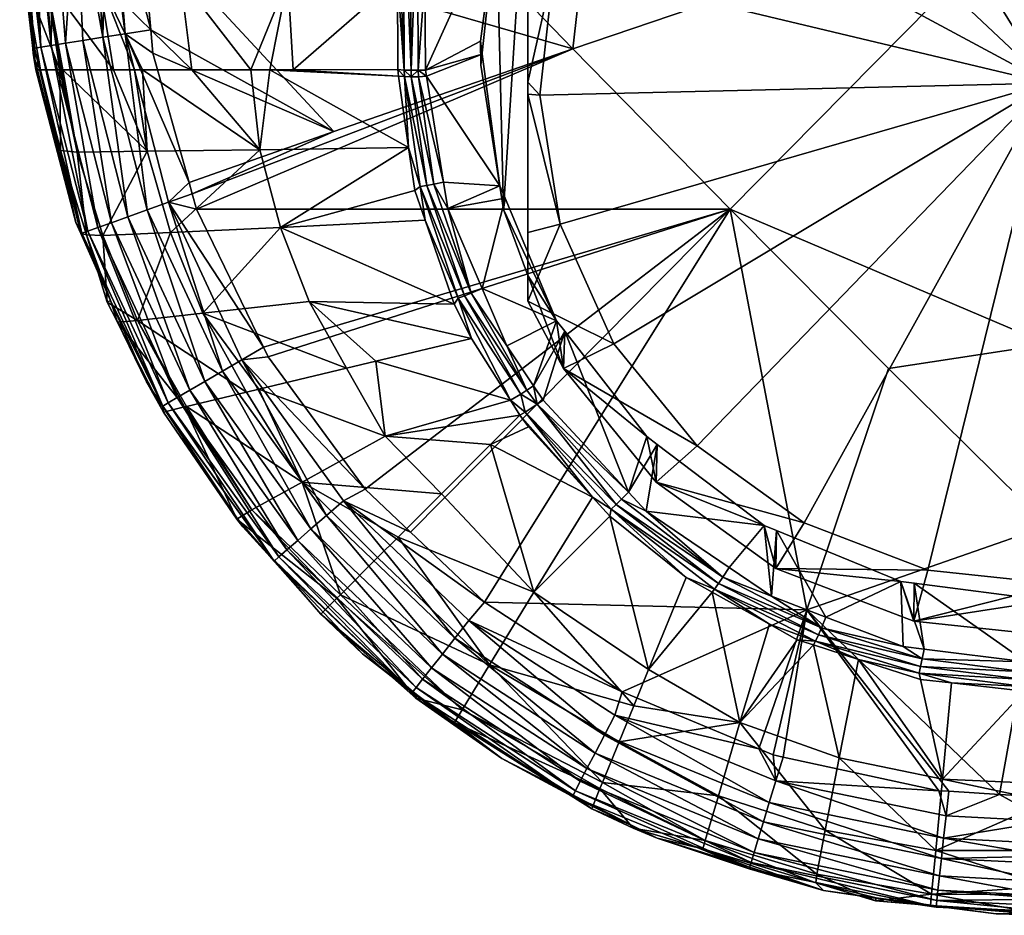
# Model space of a CAD drawing. Extents: x -0.141 to 0.141, y -0.204 to 0.023.
# Tile 226 of 256: x -0.022 to -0.001, y -0.204 to -0.185. Entities that reach past the tile are written whole.
import ezdxf

# ---------------------------------------------------------------- set-up
doc = ezdxf.new("R2010")
doc.units = 0
doc.layers.add('mesh', color=7, linetype='CONTINUOUS')

msp = doc.modelspace()

# ---------------------------------------------------------------- meshes
at = {"layer": 'mesh'}
mesh = msp.add_polyface(dxfattribs=at)
corners = [(-0.009616, -0.182051, -0.228394), (-0.010007, -0.185462, -0.228479), (-0.013297, -0.182051, -0.228861), (-0.012741, -0.188286, -0.252036), (-0.01327, -0.186052, -0.252398), (-0.012944, -0.188327, -0.252018), (-0.013102, -0.186044, -0.252412), (-0.013422, -0.186054, -0.252361), (-0.013094, -0.188355, -0.251976), (-0.011584, -0.182513, -0.253002), (-0.011547, -0.182238, -0.253048), (-0.013136, -0.182085, -0.253074), (-0.011547, -0.188364, -0.252023), (-0.011919, -0.185576, -0.25249), (-0.013124, -0.185911, -0.252434), (-0.011956, -0.185301, -0.252536), (-0.013138, -0.183998, -0.252754), (-0.010456, -0.179639, -0.253483), (-0.013042, -0.158951, -0.256945), (-0.011952, -0.185811, -0.25387), (-0.011617, -0.182739, -0.254384), (-0.010956, -0.180802, -0.254708), (-0.010956, -0.181343, -0.257942), (-0.010703, -0.186442, -0.25782), (-0.010956, -0.186168, -0.257719), (-0.010956, -0.186421, -0.257645), (-0.010402, -0.18369, -0.25828), (-0.010956, -0.183419, -0.257846), (-0.010956, -0.190262, -0.253125), (-0.01147, -0.188864, -0.253359), (-0.013275, -0.185914, -0.252413), (-0.013289, -0.182082, -0.253062)]
mesh.append_faces([[corners[k] for k in face] for face in [(0, 1, 2, 2), (3, 4, 5, 5), (6, 4, 3, 3), (7, 5, 4, 4), (8, 5, 7, 7), (9, 10, 11, 11), (12, 6, 3, 3), (13, 6, 12, 12), (13, 14, 6, 6), (15, 14, 13, 13), (9, 14, 15, 15), (9, 16, 14, 14), (11, 16, 9, 9), (17, 11, 10, 10), (17, 18, 11, 11), (19, 13, 12, 12), (19, 15, 13, 13), (20, 15, 19, 19), (10, 21, 17, 17), (10, 20, 21, 21), (9, 20, 10, 10), (9, 15, 20, 20), (21, 22, 17, 17), (23, 24, 25, 25), (26, 27, 24, 24), (27, 22, 21, 21), (21, 24, 27, 27), (21, 25, 24, 24), (28, 25, 21, 21), (29, 20, 19, 19), (29, 21, 20, 20), (28, 21, 29, 29), (6, 30, 4, 4), (14, 30, 6, 6), (30, 14, 16, 16), (31, 16, 11, 11), (31, 30, 16, 16)]])
mesh = msp.add_polyface(dxfattribs=at)
corners = [(-0.019596, -0.170423, -0.246855), (-0.019835, -0.182051, -0.245453), (-0.019517, -0.182051, -0.245956), (-0.01544, -0.170423, -0.253116), (-0.015315, -0.182051, -0.251378), (-0.013723, -0.182051, -0.252886), (-0.015971, -0.182051, -0.250757), (-0.017045, -0.170423, -0.251181), (-0.016988, -0.182051, -0.249793), (-0.018436, -0.170423, -0.249086), (-0.017236, -0.182051, -0.249558), (-0.013297, -0.182051, -0.228861), (-0.019137, -0.182819, -0.229611), (-0.019208, -0.182051, -0.229611), (-0.010007, -0.185462, -0.228479), (-0.019712, -0.182051, -0.229758), (-0.019473, -0.185143, -0.229744), (-0.019879, -0.182051, -0.229807), (-0.018932, -0.18506, -0.229611), (-0.019944, -0.185218, -0.229963), (-0.016814, -0.185906, -0.249262), (-0.016415, -0.185906, -0.249821), (-0.01603, -0.183983, -0.250584), (-0.018307, -0.183983, -0.247821), (-0.015921, -0.185905, -0.250263), (-0.013716, -0.183982, -0.252564), (-0.020031, -0.183983, -0.244686), (-0.018061, -0.185907, -0.247515), (-0.018251, -0.182051, -0.247955), (-0.013733, -0.170406, -0.254785), (-0.013585, -0.182064, -0.25296), (-0.013597, -0.170423, -0.254883), (-0.013442, -0.182075, -0.253022), (-0.013289, -0.182082, -0.253062), (-0.013435, -0.170437, -0.254959), (-0.013427, -0.185914, -0.25238), (-0.013573, -0.185911, -0.252321)]
mesh.append_faces([[corners[k] for k in face] for face in [(0, 1, 2, 2), (3, 4, 5, 5), (3, 6, 4, 4), (7, 8, 6, 6), (9, 10, 8, 8), (11, 12, 13, 13), (11, 14, 12, 12), (15, 13, 12, 12), (15, 16, 17, 17), (15, 18, 16, 16), (12, 18, 15, 15), (19, 17, 16, 16), (20, 21, 22, 22), (23, 20, 22, 22), (24, 25, 22, 22), (4, 25, 5, 5), (4, 22, 25, 25), (6, 22, 4, 4), (6, 8, 22, 22), (26, 23, 2, 2), (27, 23, 26, 26), (27, 20, 23, 23), (8, 10, 22, 22), (28, 10, 9, 9), (2, 28, 0, 0), (29, 5, 30, 30), (31, 29, 30, 30), (32, 31, 30, 30), (32, 33, 34, 34), (23, 28, 2, 2), (22, 28, 23, 23), (22, 10, 28, 28), (32, 35, 33, 33), (30, 5, 36, 36), (25, 36, 5, 5), (35, 30, 36, 36), (35, 32, 30, 30)]])
mesh = msp.add_polyface(dxfattribs=at)
corners = [(-0.009616, -0.182051, -0.228394), (0.000044, -0.182051, -0.227988), (-0.010007, -0.185462, -0.228479), (-0.006678, -0.188855, -0.228386), (0.005784, -0.174945, -0.254269), (0.005797, -0.175687, -0.258888), (0.006044, -0.175051, -0.254251), (-0.006179, -0.17522, -0.254223), (-0.006199, -0.175966, -0.258841), (-0.005956, -0.175051, -0.254251), (-0.008441, -0.176932, -0.253936), (-0.008639, -0.177904, -0.258517), (-0.008612, -0.177152, -0.253899), (-0.010348, -0.179383, -0.253526), (-0.010487, -0.180399, -0.258099), (-0.010456, -0.179639, -0.253483), (-0.010956, -0.181343, -0.257942), (-0.010402, -0.18369, -0.25828), (-0.00939, -0.181109, -0.258712), (-0.010956, -0.186168, -0.257719), (-0.010703, -0.186442, -0.25782), (-0.010956, -0.183419, -0.257846), (-0.003334, -0.174716, -0.25905), (-0.005549, -0.177138, -0.259377), (-0.002982, -0.176019, -0.259564), (-0.007734, -0.178874, -0.259086), (-0.000239, -0.174241, -0.25913), (0.000044, -0.17559, -0.259636), (0.002581, -0.175889, -0.259586), (-0.000209, -0.175593, -0.259636), (0.005198, -0.176888, -0.259419), (0.000044, -0.186192, -0.257862), (-0.010271, -0.189177, -0.257362), (0.010491, -0.188694, -0.257443), (0.010791, -0.185942, -0.257904), (0.007464, -0.17852, -0.259146), (0.009225, -0.180676, -0.258785)]
mesh.append_faces([[corners[k] for k in face] for face in [(0, 1, 2, 2), (2, 1, 3, 3), (4, 5, 6, 6), (7, 8, 9, 9), (10, 8, 7, 7), (10, 11, 8, 8), (12, 11, 10, 10), (13, 11, 12, 12), (13, 14, 11, 11), (15, 14, 13, 13), (15, 16, 14, 14), (17, 18, 16, 16), (17, 19, 20, 20), (16, 21, 17, 17), (22, 23, 24, 24), (8, 23, 22, 22), (8, 25, 23, 23), (11, 25, 8, 8), (11, 18, 25, 25), (14, 18, 11, 11), (14, 16, 18, 18), (26, 27, 28, 28), (26, 29, 27, 27), (30, 5, 28, 28), (31, 28, 27, 27), (31, 24, 23, 23), (31, 29, 24, 24), (27, 29, 31, 31), (31, 18, 17, 17), (31, 25, 18, 18), (23, 25, 31, 31), (31, 20, 32, 32), (17, 20, 31, 31), (33, 34, 31, 31), (31, 30, 28, 28), (31, 35, 30, 30), (36, 35, 31, 31)]])
mesh = msp.add_polyface(dxfattribs=at)
corners = [(-0.020998, -0.182051, -0.230633), (-0.020738, -0.185344, -0.230633), (-0.021037, -0.185391, -0.231062), (-0.021284, -0.182051, -0.231073), (-0.021403, -0.182051, -0.231255), (-0.021257, -0.185426, -0.231538), (-0.020182, -0.182051, -0.229983), (-0.019879, -0.182051, -0.229807), (-0.019944, -0.185218, -0.229963), (-0.021502, -0.182051, -0.231545), (-0.02143, -0.185454, -0.232569), (-0.021706, -0.182051, -0.237094), (-0.021706, -0.182051, -0.232569), (-0.021543, -0.183976, -0.237094), (-0.021421, -0.185555, -0.232569), (-0.021398, -0.185694, -0.237094), (-0.021264, -0.18591, -0.237885), (-0.0216, -0.183983, -0.237912), (-0.020858, -0.185909, -0.241191), (-0.021626, -0.182051, -0.23792), (-0.021346, -0.182051, -0.240834), (-0.021143, -0.183983, -0.241287), (-0.020822, -0.185909, -0.241486), (-0.021179, -0.182051, -0.241345), (-0.021082, -0.182051, -0.241641), (-0.020031, -0.183983, -0.244686), (-0.019719, -0.185909, -0.244476), (-0.020795, -0.185909, -0.241709), (-0.020365, -0.182051, -0.243834), (-0.020046, -0.182051, -0.244808), (-0.019835, -0.182051, -0.245453), (-0.019517, -0.182051, -0.245956), (-0.020521, -0.182051, -0.23018), (-0.02037, -0.185286, -0.230263), (-0.021652, -0.182051, -0.232046), (-0.021392, -0.185448, -0.232045)]
mesh.append_faces([[corners[k] for k in face] for face in [(0, 1, 2, 2), (2, 3, 0, 0), (2, 4, 3, 3), (5, 4, 2, 2), (6, 7, 8, 8), (9, 4, 5, 5), (10, 11, 12, 12), (10, 13, 11, 11), (14, 13, 10, 10), (14, 15, 13, 13), (16, 17, 15, 15), (18, 17, 16, 16), (17, 13, 15, 15), (17, 11, 13, 13), (19, 11, 17, 17), (17, 20, 19, 19), (17, 21, 20, 20), (18, 21, 17, 17), (18, 22, 21, 21), (21, 23, 20, 20), (21, 24, 23, 23), (25, 24, 21, 21), (21, 26, 25, 25), (21, 27, 26, 26), (22, 27, 21, 21), (25, 28, 24, 24), (25, 29, 28, 28), (30, 29, 25, 25), (25, 31, 30, 30), (32, 6, 8, 8), (33, 32, 8, 8), (34, 10, 12, 12), (34, 35, 10, 10), (34, 5, 35, 35), (9, 5, 34, 34), (1, 32, 33, 33), (0, 32, 1, 1)]])
mesh = msp.add_polyface(dxfattribs=at)
corners = [(-0.017967, -0.188853, -0.229611), (-0.018056, -0.188532, -0.229611), (-0.010007, -0.185462, -0.228479), (-0.015058, -0.187213, -0.229101), (-0.019137, -0.182819, -0.229611), (-0.018932, -0.18506, -0.229611), (-0.018886, -0.185556, -0.229611), (-0.018122, -0.188295, -0.229611), (-0.019473, -0.185143, -0.229744), (-0.01856, -0.188711, -0.229744), (-0.019944, -0.185218, -0.229963), (-0.01901, -0.188872, -0.229963), (-0.019012, -0.187631, -0.245472), (-0.019276, -0.185908, -0.245614), (-0.019719, -0.185909, -0.244476), (-0.013478, -0.187552, -0.251967), (-0.016415, -0.185906, -0.249821), (-0.016623, -0.1876, -0.249077), (-0.013689, -0.186043, -0.25222), (-0.015921, -0.185905, -0.250263), (-0.018061, -0.185907, -0.247515), (-0.019108, -0.185908, -0.246048), (-0.016814, -0.185906, -0.249262), (-0.01603, -0.183983, -0.250584), (-0.020031, -0.183983, -0.244686), (-0.013568, -0.186051, -0.252301), (-0.013235, -0.188378, -0.251911), (-0.013422, -0.186054, -0.252361), (-0.013094, -0.188355, -0.251976), (-0.013709, -0.185903, -0.252243), (-0.013716, -0.183982, -0.252564), (-0.013573, -0.185911, -0.252321), (-0.013427, -0.185914, -0.25238), (-0.013275, -0.185914, -0.252413), (-0.01327, -0.186052, -0.252398), (-0.013289, -0.182082, -0.253062)]
mesh.append_faces([[corners[k] for k in face] for face in [(0, 1, 2, 2), (3, 2, 1, 1), (3, 4, 2, 2), (5, 4, 3, 3), (3, 6, 5, 5), (3, 7, 6, 6), (8, 7, 9, 9), (8, 6, 7, 7), (5, 6, 8, 8), (10, 8, 11, 11), (12, 13, 14, 14), (15, 16, 17, 17), (18, 16, 15, 15), (18, 19, 16, 16), (17, 20, 21, 21), (17, 22, 20, 20), (16, 22, 17, 17), (21, 12, 17, 17), (21, 13, 12, 12), (19, 23, 16, 16), (24, 21, 20, 20), (24, 13, 21, 21), (24, 14, 13, 13), (15, 25, 18, 18), (15, 26, 25, 25), (27, 25, 28, 28), (29, 19, 18, 18), (29, 30, 19, 19), (25, 31, 29, 29), (27, 32, 31, 31), (33, 32, 27, 27), (27, 34, 33, 33), (18, 25, 29, 29), (27, 31, 25, 25), (35, 32, 33, 33), (30, 29, 31, 31)]])
mesh = msp.add_polyface(dxfattribs=at)
corners = [(-0.006678, -0.188855, -0.228386), (-0.003326, -0.192226, -0.228488), (-0.005056, -0.197336, -0.229122), (0.000044, -0.195556, -0.228882), (0.000044, -0.191711, -0.228394), (0.000044, -0.182051, -0.227988), (-0.004651, -0.19749, -0.250496), (-0.004745, -0.197718, -0.250444), (-0.003019, -0.198113, -0.250392), (-0.005805, -0.197049, -0.25057), (-0.006831, -0.196646, -0.250623), (-0.006921, -0.196778, -0.250558), (-0.004809, -0.197864, -0.250375), (-0.004869, -0.197996, -0.25028), (-0.005845, -0.197639, -0.250242), (-0.005258, -0.197968, -0.250186), (-0.007005, -0.196897, -0.250467), (-0.003062, -0.196733, -0.250623), (-0.005696, -0.195657, -0.250803), (-0.005956, -0.195551, -0.250821), (-0.006695, -0.196443, -0.250671), (-0.00257, -0.198168, -0.250383), (-0.002783, -0.196769, -0.250617), (-0.000424, -0.198433, -0.250338), (0.000044, -0.197136, -0.250555), (-0.002787, -0.197574, -0.255225), (-0.005709, -0.19646, -0.255412), (0.000327, -0.197905, -0.25517), (0.000298, -0.196792, -0.256088), (-0.002492, -0.196495, -0.256138), (-0.00511, -0.195497, -0.256305), (0.000044, -0.186192, -0.257862), (-0.007376, -0.193864, -0.256578), (-0.009136, -0.191709, -0.256939)]
mesh.append_faces([[corners[k] for k in face] for face in [(0, 1, 2, 2), (1, 3, 2, 2), (1, 4, 3, 3), (0, 4, 1, 1), (0, 5, 4, 4), (6, 7, 8, 8), (9, 7, 6, 6), (9, 10, 7, 7), (7, 11, 12, 12), (10, 11, 7, 7), (13, 14, 15, 15), (16, 14, 13, 13), (12, 16, 13, 13), (11, 16, 12, 12), (6, 8, 17, 17), (18, 6, 17, 17), (18, 9, 6, 6), (19, 9, 18, 18), (19, 20, 9, 9), (21, 17, 8, 8), (21, 22, 17, 17), (23, 22, 21, 21), (23, 24, 22, 22), (17, 22, 25, 25), (26, 17, 25, 25), (24, 25, 22, 22), (24, 27, 25, 25), (26, 18, 17, 17), (26, 19, 18, 18), (28, 25, 27, 27), (29, 25, 28, 28), (29, 26, 25, 25), (30, 26, 29, 29), (31, 30, 29, 29), (31, 32, 30, 30), (33, 32, 31, 31), (29, 28, 31, 31)]])
mesh = msp.add_polyface(dxfattribs=at)
corners = [(-0.006678, -0.188855, -0.228386), (-0.016548, -0.191777, -0.229611), (-0.017967, -0.188853, -0.229611), (-0.01645, -0.19198, -0.229611), (-0.018056, -0.188532, -0.229611), (-0.018122, -0.188295, -0.229611), (-0.015058, -0.187213, -0.229101), (-0.020052, -0.189245, -0.231062), (-0.019767, -0.189143, -0.230633), (-0.018371, -0.192843, -0.231062), (-0.018563, -0.192956, -0.231538), (-0.01856, -0.188711, -0.229744), (-0.017004, -0.192042, -0.229744), (-0.017788, -0.192502, -0.230263), (-0.01901, -0.188872, -0.229963), (-0.017416, -0.192284, -0.229963), (-0.019416, -0.189017, -0.230263), (-0.019944, -0.185218, -0.229963), (-0.019473, -0.185143, -0.229744), (-0.020262, -0.18932, -0.231538), (-0.018681, -0.193025, -0.232045), (-0.01811, -0.19269, -0.230633), (-0.02037, -0.185286, -0.230263), (-0.01964, -0.191248, -0.237094), (-0.019858, -0.190823, -0.237094), (-0.019787, -0.190791, -0.232569), (-0.015585, -0.190808, -0.248661), (-0.014174, -0.192075, -0.249322), (-0.01215, -0.19159, -0.251287), (-0.016185, -0.189244, -0.248862), (-0.01335, -0.188462, -0.251814), (-0.013478, -0.187552, -0.251967), (-0.013131, -0.189092, -0.251708), (-0.016623, -0.1876, -0.249077), (-0.019948, -0.189415, -0.241327), (-0.018514, -0.18935, -0.245318), (-0.019012, -0.187631, -0.245472), (-0.019215, -0.19121, -0.241248), (-0.017833, -0.191057, -0.24517), (-0.012513, -0.190865, -0.251409), (-0.014789, -0.192222, -0.24842), (-0.016906, -0.192729, -0.24498)]
mesh.append_faces([[corners[k] for k in face] for face in [(0, 1, 2, 2), (0, 3, 1, 1), (4, 5, 6, 6), (7, 8, 9, 9), (9, 10, 7, 7), (11, 1, 12, 12), (11, 2, 1, 1), (11, 4, 2, 2), (11, 5, 4, 4), (13, 14, 15, 15), (16, 14, 13, 13), (16, 17, 14, 14), (15, 11, 12, 12), (14, 11, 15, 15), (14, 18, 11, 11), (10, 19, 7, 7), (10, 20, 19, 19), (8, 16, 21, 21), (8, 22, 16, 16), (23, 24, 25, 25), (26, 27, 28, 28), (29, 30, 31, 31), (29, 32, 30, 30), (31, 33, 29, 29), (34, 35, 36, 36), (37, 35, 34, 34), (37, 38, 35, 35), (24, 37, 34, 34), (23, 37, 24, 24), (29, 38, 26, 26), (29, 35, 38, 38), (33, 35, 29, 29), (33, 36, 35, 35), (39, 29, 26, 26), (40, 27, 26, 26), (39, 32, 29, 29), (41, 38, 37, 37)]])
mesh = msp.add_polyface(dxfattribs=at)
corners = [(-0.018681, -0.193025, -0.232045), (-0.02039, -0.189366, -0.232045), (-0.020262, -0.18932, -0.231538), (-0.02037, -0.185286, -0.230263), (-0.019944, -0.185218, -0.229963), (-0.019416, -0.189017, -0.230263), (-0.020415, -0.189373, -0.232569), (-0.020519, -0.189137, -0.232569), (-0.019787, -0.190791, -0.232569), (-0.021421, -0.185555, -0.232569), (-0.021392, -0.185448, -0.232045), (-0.021387, -0.185691, -0.232569), (-0.02143, -0.185454, -0.232569), (-0.021257, -0.185426, -0.231538), (-0.021037, -0.185391, -0.231062), (-0.020052, -0.189245, -0.231062), (-0.020738, -0.185344, -0.230633), (-0.019767, -0.189143, -0.230633), (-0.021398, -0.185694, -0.237094), (-0.021361, -0.18591, -0.237094), (-0.020839, -0.187616, -0.237094), (-0.020294, -0.189399, -0.237094), (-0.019858, -0.190823, -0.237094), (-0.020488, -0.187651, -0.241406), (-0.020822, -0.185909, -0.241486), (-0.020858, -0.185909, -0.241191), (-0.020795, -0.185909, -0.241709), (-0.019012, -0.187631, -0.245472), (-0.019719, -0.185909, -0.244476), (-0.021264, -0.18591, -0.237885), (-0.019948, -0.189415, -0.241327)]
mesh.append_faces([[corners[k] for k in face] for face in [(0, 1, 2, 2), (3, 4, 5, 5), (1, 6, 7, 7), (1, 8, 6, 6), (0, 8, 1, 1), (9, 10, 11, 11), (9, 12, 10, 10), (10, 7, 11, 11), (10, 1, 7, 7), (13, 1, 10, 10), (13, 2, 1, 1), (14, 2, 13, 13), (14, 15, 2, 2), (16, 15, 14, 14), (16, 17, 15, 15), (16, 3, 17, 17), (11, 18, 9, 9), (11, 19, 18, 18), (7, 19, 11, 11), (7, 20, 19, 19), (6, 20, 7, 7), (6, 21, 20, 20), (8, 21, 6, 6), (8, 22, 21, 21), (23, 24, 25, 25), (26, 27, 28, 28), (29, 19, 20, 20), (23, 26, 24, 24), (23, 27, 26, 26), (30, 27, 23, 23), (20, 25, 29, 29), (20, 23, 25, 25), (21, 23, 20, 20), (21, 30, 23, 23), (22, 30, 21, 21), (29, 18, 19, 19)]])
mesh = msp.add_polyface(dxfattribs=at)
corners = [(-0.010007, -0.185462, -0.228479), (-0.006678, -0.188855, -0.228386), (-0.017967, -0.188853, -0.229611), (-0.011923, -0.190538, -0.251659), (-0.012152, -0.190636, -0.251631), (-0.011402, -0.191749, -0.251457), (-0.012651, -0.188844, -0.251943), (-0.012944, -0.188327, -0.252018), (-0.012741, -0.188286, -0.252036), (-0.013094, -0.188355, -0.251976), (-0.012294, -0.190693, -0.251584), (-0.010977, -0.19269, -0.251287), (-0.013235, -0.188378, -0.251911), (-0.013131, -0.189092, -0.251708), (-0.012427, -0.190742, -0.251514), (-0.01335, -0.188462, -0.251814), (-0.013478, -0.187552, -0.251967), (-0.013568, -0.186051, -0.252301), (-0.010836, -0.192595, -0.251315), (-0.010177, -0.191439, -0.251509), (-0.010348, -0.191219, -0.251546), (-0.011439, -0.18862, -0.25198), (-0.011547, -0.188364, -0.252023), (-0.010956, -0.190262, -0.253125), (-0.010204, -0.192231, -0.256119), (-0.010956, -0.190803, -0.256358), (-0.01147, -0.188864, -0.253359), (-0.011952, -0.185811, -0.25387), (-0.010703, -0.186442, -0.25782), (-0.010956, -0.186421, -0.257645), (-0.010271, -0.189177, -0.257362), (-0.009136, -0.191709, -0.256939), (-0.010956, -0.189351, -0.256785), (0.000044, -0.186192, -0.257862), (-0.015585, -0.190808, -0.248661), (-0.01215, -0.19159, -0.251287), (-0.012513, -0.190865, -0.251409), (-0.011325, -0.192899, -0.251058)]
mesh.append_faces([[corners[k] for k in face] for face in [(0, 1, 2, 2), (3, 4, 5, 5), (6, 4, 3, 3), (6, 7, 4, 4), (8, 7, 6, 6), (9, 4, 7, 7), (10, 4, 9, 9), (10, 11, 4, 4), (12, 13, 14, 14), (15, 12, 16, 16), (15, 13, 12, 12), (10, 12, 14, 14), (9, 12, 10, 10), (9, 17, 12, 12), (18, 19, 20, 20), (20, 3, 5, 5), (21, 3, 20, 20), (21, 6, 3, 3), (22, 6, 21, 21), (22, 8, 6, 6), (23, 24, 25, 25), (23, 20, 24, 24), (26, 20, 23, 23), (26, 21, 20, 20), (26, 22, 21, 21), (27, 22, 26, 26), (28, 29, 30, 30), (30, 25, 31, 31), (30, 32, 25, 25), (29, 32, 30, 30), (33, 30, 31, 31), (23, 32, 29, 29), (25, 32, 23, 23), (34, 35, 36, 36), (35, 14, 36, 36), (35, 37, 14, 14), (14, 13, 36, 36)]])
mesh = msp.add_polyface(dxfattribs=at)
corners = [(-0.006678, -0.188855, -0.228386), (-0.014395, -0.194785, -0.229611), (-0.01645, -0.19198, -0.229611), (-0.013437, -0.195691, -0.229611), (-0.011744, -0.193839, -0.25011), (-0.009591, -0.194949, -0.250702), (-0.010942, -0.193466, -0.250956), (-0.011402, -0.191749, -0.251457), (-0.010977, -0.19269, -0.251287), (-0.010836, -0.192595, -0.251315), (-0.012152, -0.190636, -0.251631), (-0.011106, -0.192772, -0.251234), (-0.012294, -0.190693, -0.251584), (-0.012427, -0.190742, -0.251514), (-0.008441, -0.19367, -0.251135), (-0.008825, -0.194846, -0.250938), (-0.008218, -0.193839, -0.251107), (-0.010177, -0.191439, -0.251509), (-0.010633, -0.192898, -0.251264), (-0.010348, -0.191219, -0.251546), (-0.010204, -0.192231, -0.256119), (-0.008238, -0.194637, -0.255717), (-0.007376, -0.193864, -0.256578), (-0.009136, -0.191709, -0.256939), (-0.010956, -0.190803, -0.256358), (-0.011123, -0.193218, -0.251002), (-0.011325, -0.192899, -0.251058), (-0.01215, -0.19159, -0.251287), (-0.014174, -0.192075, -0.249322), (-0.013974, -0.193663, -0.248286), (-0.012786, -0.194881, -0.248045), (-0.010759, -0.192986, -0.251229), (-0.008974, -0.194994, -0.2509), (-0.011011, -0.193151, -0.251101), (-0.009087, -0.195105, -0.250839)]
mesh.append_faces([[corners[k] for k in face] for face in [(0, 1, 2, 2), (3, 1, 0, 0), (4, 5, 6, 6), (7, 8, 9, 9), (7, 10, 8, 8), (11, 8, 12, 12), (12, 13, 11, 11), (14, 15, 16, 16), (17, 15, 14, 14), (17, 18, 15, 15), (9, 18, 17, 17), (19, 7, 9, 9), (20, 14, 21, 21), (20, 17, 14, 14), (19, 17, 20, 20), (14, 16, 21, 21), (22, 20, 21, 21), (23, 20, 22, 22), (23, 24, 20, 20), (4, 6, 25, 25), (26, 27, 28, 28), (29, 26, 28, 28), (29, 25, 26, 26), (4, 25, 29, 29), (29, 30, 4, 4), (15, 31, 32, 32), (18, 31, 15, 15), (25, 5, 33, 33), (25, 6, 5, 5), (31, 33, 34, 34), (31, 18, 9, 9), (26, 25, 33, 33), (8, 31, 9, 9), (11, 31, 8, 8), (33, 31, 11, 11), (11, 26, 33, 33), (11, 13, 26, 26)]])
mesh = msp.add_polyface(dxfattribs=at)
corners = [(-0.012764, -0.198273, -0.230263), (-0.012497, -0.197934, -0.229963), (-0.009534, -0.200367, -0.230263), (-0.015218, -0.19534, -0.229963), (-0.012201, -0.19756, -0.229744), (-0.009334, -0.199985, -0.229963), (-0.014858, -0.195027, -0.229744), (-0.010014, -0.201284, -0.232045), (-0.009999, -0.201255, -0.232569), (-0.011504, -0.200482, -0.232569), (-0.01328, -0.199147, -0.232569), (-0.013391, -0.199063, -0.232569), (-0.013406, -0.199085, -0.232045), (-0.009847, -0.200965, -0.231062), (-0.012995, -0.198565, -0.230633), (-0.009707, -0.200697, -0.230633), (-0.013183, -0.198803, -0.231062), (-0.009951, -0.201163, -0.231538), (-0.013321, -0.198978, -0.231538), (-0.014453, -0.198264, -0.232569), (-0.015544, -0.195624, -0.230263), (-0.012507, -0.19972, -0.237094), (-0.013325, -0.199207, -0.237094), (-0.010829, -0.196963, -0.247845), (-0.009591, -0.194949, -0.250702), (-0.011744, -0.193839, -0.25011), (-0.014922, -0.197017, -0.241799), (-0.012344, -0.19945, -0.24087), (-0.011764, -0.198497, -0.2445), (-0.0137, -0.195795, -0.246234), (-0.009378, -0.200991, -0.24186), (-0.008714, -0.199367, -0.246352), (-0.013437, -0.195691, -0.229611), (-0.006678, -0.188855, -0.228386), (-0.011872, -0.197172, -0.229611), (-0.012786, -0.194881, -0.248045), (-0.014135, -0.196231, -0.244653), (-0.00943, -0.201119, -0.240757), (-0.009604, -0.201544, -0.237094), (-0.015728, -0.194631, -0.244849)]
mesh.append_faces([[corners[k] for k in face] for face in [(0, 1, 2, 2), (0, 3, 1, 1), (1, 4, 5, 5), (1, 6, 4, 4), (7, 8, 9, 9), (10, 11, 12, 12), (13, 14, 15, 15), (13, 16, 14, 14), (17, 16, 13, 13), (17, 18, 16, 16), (7, 18, 17, 17), (7, 12, 18, 18), (9, 12, 7, 7), (9, 10, 12, 12), (11, 19, 12, 12), (14, 0, 15, 15), (14, 20, 0, 0), (21, 9, 8, 8), (22, 9, 21, 21), (22, 10, 9, 9), (22, 11, 10, 10), (23, 24, 25, 25), (26, 27, 28, 28), (23, 29, 28, 28), (27, 30, 28, 28), (21, 27, 22, 22), (28, 31, 23, 23), (32, 33, 34, 34), (6, 34, 4, 4), (6, 32, 34, 34), (25, 35, 23, 23), (26, 28, 36, 36), (28, 29, 36, 36), (23, 35, 29, 29), (21, 37, 27, 27), (38, 37, 21, 21), (39, 29, 35, 35)]])
mesh = msp.add_polyface(dxfattribs=at)
corners = [(-0.005056, -0.197336, -0.229122), (-0.00607, -0.200278, -0.229611), (-0.008961, -0.199068, -0.229611), (-0.012201, -0.19756, -0.229744), (-0.009113, -0.199562, -0.229744), (-0.009334, -0.199985, -0.229963), (-0.006469, -0.199721, -0.24742), (-0.005845, -0.197639, -0.250242), (-0.007058, -0.196959, -0.250358), (-0.006695, -0.196443, -0.250671), (-0.006831, -0.196646, -0.250623), (-0.005805, -0.197049, -0.25057), (-0.008456, -0.195245, -0.250872), (-0.008974, -0.194994, -0.2509), (-0.008825, -0.194846, -0.250938), (-0.009087, -0.195105, -0.250839), (-0.006921, -0.196778, -0.250558), (-0.007005, -0.196897, -0.250467), (-0.007605, -0.196653, -0.250411), (-0.009193, -0.195205, -0.250753), (-0.008218, -0.193839, -0.251107), (-0.005956, -0.195551, -0.250821), (-0.008238, -0.194637, -0.255717), (-0.005709, -0.19646, -0.255412), (-0.00511, -0.195497, -0.256305), (-0.007376, -0.193864, -0.256578), (-0.011872, -0.197172, -0.229611), (-0.006678, -0.188855, -0.228386), (-0.008401, -0.198601, -0.247497), (-0.008714, -0.199367, -0.246352), (-0.009221, -0.195356, -0.250632), (-0.010829, -0.196963, -0.247845), (-0.009591, -0.194949, -0.250702), (-0.010759, -0.192986, -0.251229), (-0.011011, -0.193151, -0.251101)]
mesh.append_faces([[corners[k] for k in face] for face in [(0, 1, 2, 2), (3, 2, 4, 4), (5, 3, 4, 4), (6, 7, 8, 8), (9, 10, 11, 11), (12, 10, 9, 9), (12, 13, 10, 10), (14, 13, 12, 12), (10, 15, 16, 16), (13, 15, 10, 10), (17, 8, 7, 7), (17, 18, 8, 8), (19, 18, 17, 17), (16, 19, 17, 17), (15, 19, 16, 16), (20, 12, 21, 21), (20, 14, 12, 12), (12, 9, 21, 21), (22, 21, 23, 23), (22, 20, 21, 21), (24, 22, 23, 23), (25, 22, 24, 24), (0, 2, 26, 26), (26, 27, 0, 0), (3, 26, 2, 2), (6, 28, 29, 29), (8, 28, 6, 6), (18, 28, 8, 8), (30, 28, 18, 18), (30, 31, 28, 28), (31, 30, 32, 32), (31, 29, 28, 28), (13, 33, 15, 15), (19, 30, 18, 18), (32, 30, 19, 19), (34, 32, 19, 19), (15, 34, 19, 19)]])
mesh = msp.add_polyface(dxfattribs=at)
corners = [(-0.018371, -0.192843, -0.231062), (-0.01811, -0.19269, -0.230633), (-0.016053, -0.196067, -0.231062), (-0.019767, -0.189143, -0.230633), (-0.016221, -0.196214, -0.231538), (-0.018563, -0.192956, -0.231538), (-0.017004, -0.192042, -0.229744), (-0.014395, -0.194785, -0.229611), (-0.014858, -0.195027, -0.229744), (-0.01645, -0.19198, -0.229611), (-0.016548, -0.191777, -0.229611), (-0.017788, -0.192502, -0.230263), (-0.017416, -0.192284, -0.229963), (-0.015544, -0.195624, -0.230263), (-0.015218, -0.19534, -0.229963), (-0.016324, -0.196303, -0.232045), (-0.018681, -0.193025, -0.232045), (-0.018684, -0.193024, -0.232569), (-0.019026, -0.19251, -0.232569), (-0.019787, -0.190791, -0.232569), (-0.015825, -0.195869, -0.230633), (-0.019416, -0.189017, -0.230263), (-0.018661, -0.19315, -0.237094), (-0.01964, -0.191248, -0.237094), (-0.018176, -0.193033, -0.241527), (-0.016795, -0.19522, -0.241062), (-0.015728, -0.194631, -0.244849), (-0.013974, -0.193663, -0.248286), (-0.016644, -0.192666, -0.245696), (-0.017112, -0.19542, -0.237094), (-0.014174, -0.192075, -0.249322), (-0.014789, -0.192222, -0.24842), (-0.016906, -0.192729, -0.24498), (-0.018216, -0.193043, -0.24116), (-0.012786, -0.194881, -0.248045), (-0.019215, -0.19121, -0.241248), (-0.017833, -0.191057, -0.24517), (-0.015585, -0.190808, -0.248661)]
mesh.append_faces([[corners[k] for k in face] for face in [(0, 1, 2, 2), (0, 3, 1, 1), (0, 4, 5, 5), (6, 7, 8, 8), (6, 9, 7, 7), (6, 10, 9, 9), (11, 12, 13, 13), (14, 6, 8, 8), (12, 6, 14, 14), (15, 16, 5, 5), (15, 17, 16, 16), (16, 18, 19, 19), (17, 18, 16, 16), (1, 11, 20, 20), (1, 21, 11, 11), (22, 18, 17, 17), (23, 18, 22, 22), (23, 19, 18, 18), (24, 25, 26, 26), (27, 28, 26, 26), (22, 17, 29, 29), (30, 31, 27, 27), (24, 26, 32, 32), (33, 25, 24, 24), (26, 28, 32, 32), (27, 31, 28, 28), (29, 33, 22, 22), (29, 25, 33, 33), (26, 34, 27, 27), (35, 24, 32, 32), (35, 33, 24, 24), (23, 33, 35, 35), (22, 33, 23, 23), (36, 28, 31, 31), (36, 32, 28, 28), (37, 36, 31, 31)]])
mesh = msp.add_polyface(dxfattribs=at)
corners = [(-0.015825, -0.195869, -0.230633), (-0.012995, -0.198565, -0.230633), (-0.013183, -0.198803, -0.231062), (-0.016221, -0.196214, -0.231538), (-0.016324, -0.196303, -0.232045), (-0.018563, -0.192956, -0.231538), (-0.013406, -0.199085, -0.232045), (-0.013321, -0.198978, -0.231538), (-0.016053, -0.196067, -0.231062), (-0.01811, -0.19269, -0.230633), (-0.018371, -0.192843, -0.231062), (-0.014858, -0.195027, -0.229744), (-0.014395, -0.194785, -0.229611), (-0.013437, -0.195691, -0.229611), (-0.015544, -0.195624, -0.230263), (-0.015218, -0.19534, -0.229963), (-0.012764, -0.198273, -0.230263), (-0.017416, -0.192284, -0.229963), (-0.012497, -0.197934, -0.229963), (-0.017098, -0.195411, -0.232569), (-0.018684, -0.193024, -0.232569), (-0.016985, -0.195581, -0.232569), (-0.016315, -0.196292, -0.232569), (-0.014453, -0.198264, -0.232569), (-0.017788, -0.192502, -0.230263), (-0.015335, -0.197431, -0.237094), (-0.013391, -0.199063, -0.232569), (-0.013325, -0.199207, -0.237094), (-0.016795, -0.19522, -0.241062), (-0.014922, -0.197017, -0.241799), (-0.015728, -0.194631, -0.244849), (-0.017112, -0.19542, -0.237094), (-0.014994, -0.197089, -0.240975), (-0.012344, -0.19945, -0.24087), (-0.014135, -0.196231, -0.244653), (-0.0137, -0.195795, -0.246234)]
mesh.append_faces([[corners[k] for k in face] for face in [(0, 1, 2, 2), (3, 4, 5, 5), (3, 6, 4, 4), (7, 6, 3, 3), (8, 0, 2, 2), (8, 9, 0, 0), (8, 3, 10, 10), (8, 7, 3, 3), (2, 7, 8, 8), (11, 12, 13, 13), (14, 15, 16, 16), (14, 17, 15, 15), (15, 11, 18, 18), (19, 20, 4, 4), (4, 21, 19, 19), (4, 22, 21, 21), (6, 22, 4, 4), (6, 23, 22, 22), (0, 14, 1, 1), (0, 24, 14, 14), (25, 26, 27, 27), (25, 23, 26, 26), (25, 22, 23, 23), (28, 29, 30, 30), (31, 22, 25, 25), (31, 21, 22, 22), (31, 19, 21, 21), (31, 20, 19, 19), (32, 33, 29, 29), (27, 32, 25, 25), (27, 33, 32, 32), (30, 29, 34, 34), (28, 32, 29, 29), (31, 32, 28, 28), (25, 32, 31, 31), (34, 35, 30, 30)]])
mesh = msp.add_polyface(dxfattribs=at)
corners = [(-0.002052, -0.201177, -0.229611), (-0.002263, -0.201164, -0.229611), (-0.005056, -0.197336, -0.229122), (-0.005765, -0.200406, -0.229611), (-0.00607, -0.200278, -0.229611), (0.000044, -0.195556, -0.228882), (-0.000976, -0.201242, -0.229611), (-0.000451, -0.199054, -0.249994), (0.000044, -0.201016, -0.247161), (-0.000132, -0.199089, -0.249987), (-0.001992, -0.198882, -0.250026), (-0.002185, -0.200919, -0.247223), (-0.006469, -0.199721, -0.24742), (-0.005258, -0.197968, -0.250186), (-0.005845, -0.197639, -0.250242), (-0.004913, -0.19808, -0.250166), (-0.004371, -0.20047, -0.247301), (-0.003962, -0.198386, -0.250113), (-0.002649, -0.198809, -0.250039), (-0.000424, -0.198433, -0.250338), (-0.000436, -0.198648, -0.250288), (0.000044, -0.198491, -0.250329), (-0.002611, -0.198376, -0.250333), (-0.00257, -0.198168, -0.250383), (-0.003019, -0.198113, -0.250392), (-0.004745, -0.197718, -0.250444), (-0.002647, -0.198532, -0.250262), (-0.000443, -0.198809, -0.250214), (-0.004809, -0.197864, -0.250375), (-0.004869, -0.197996, -0.25028), (-0.002681, -0.198674, -0.250163), (-0.000449, -0.198955, -0.250114), (0.000044, -0.197136, -0.250555), (0.000044, -0.198738, -0.250253), (0.000044, -0.198964, -0.250111)]
mesh.append_faces([[corners[k] for k in face] for face in [(0, 1, 2, 2), (3, 4, 2, 2), (2, 5, 6, 6), (7, 8, 9, 9), (10, 11, 7, 7), (12, 13, 14, 14), (12, 15, 13, 13), (16, 15, 12, 12), (16, 17, 15, 15), (11, 18, 17, 17), (19, 20, 21, 21), (19, 22, 20, 20), (23, 22, 19, 19), (24, 22, 23, 23), (24, 25, 22, 22), (20, 26, 27, 27), (22, 26, 20, 20), (22, 28, 26, 26), (25, 28, 22, 22), (17, 29, 15, 15), (17, 30, 29, 29), (31, 10, 7, 7), (30, 10, 31, 31), (30, 18, 10, 10), (17, 18, 30, 30), (29, 13, 15, 15), (27, 30, 31, 31), (26, 30, 27, 27), (26, 29, 30, 30), (28, 29, 26, 26), (21, 32, 19, 19), (20, 27, 33, 33), (34, 7, 9, 9), (31, 7, 34, 34), (34, 33, 27, 27), (27, 31, 34, 34)]])
mesh = msp.add_polyface(dxfattribs=at)
corners = [(0.000044, -0.195556, -0.228882), (0.001052, -0.201208, -0.229611), (0.000044, -0.201303, -0.229611), (0.003465, -0.202435, -0.230263), (0.000044, -0.202707, -0.230277), (0.000044, -0.202548, -0.23013), (0.003613, -0.203321, -0.231538), (0.000044, -0.203597, -0.231546), (0.000044, -0.203459, -0.231178), (0.000044, -0.203719, -0.231874), (0.000044, -0.20374, -0.232047), (0.003636, -0.203456, -0.232045), (0.003526, -0.202803, -0.230633), (0.000044, -0.203386, -0.231069), (0.000044, -0.203093, -0.230633), (0.003576, -0.203101, -0.231062), (0.000044, -0.202278, -0.229983), (0.003393, -0.202009, -0.229963), (0.000044, -0.203801, -0.237094), (0.000044, -0.203801, -0.232569), (0.002525, -0.203592, -0.237094), (0.002274, -0.200919, -0.247223), (0.000044, -0.201016, -0.247161), (0.000044, -0.201394, -0.246607), (0.002416, -0.202432, -0.24403), (0.000044, -0.202428, -0.243952), (0.000044, -0.203193, -0.24199), (0.000541, -0.199053, -0.249994), (0.002503, -0.203355, -0.240618), (0.000044, -0.203367, -0.24059), (-0.000976, -0.201242, -0.229611), (-0.001049, -0.203773, -0.232569), (-0.00216, -0.202168, -0.229963), (0.000044, -0.199091, -0.249987), (-0.000132, -0.199089, -0.249987), (-0.002185, -0.200919, -0.247223), (0.000044, -0.201809, -0.229751), (0.003227, -0.201004, -0.229611), (0.003314, -0.201539, -0.229744), (0.003687, -0.20349, -0.232569)]
mesh.append_faces([[corners[k] for k in face] for face in [(0, 1, 2, 2), (3, 4, 5, 5), (6, 7, 8, 8), (6, 9, 7, 7), (10, 9, 11, 11), (12, 13, 14, 14), (12, 15, 13, 13), (5, 16, 17, 17), (17, 3, 5, 5), (15, 8, 13, 13), (15, 6, 8, 8), (12, 4, 3, 3), (14, 4, 12, 12), (18, 19, 20, 20), (21, 22, 23, 23), (24, 25, 26, 26), (27, 22, 21, 21), (28, 26, 29, 29), (28, 24, 26, 26), (20, 29, 18, 18), (20, 28, 29, 29), (24, 23, 25, 25), (24, 21, 23, 23), (0, 2, 30, 30), (19, 31, 10, 10), (32, 16, 5, 5), (31, 19, 18, 18), (22, 33, 34, 34), (35, 23, 22, 22), (36, 2, 1, 1), (36, 37, 38, 38), (1, 37, 36, 36), (17, 36, 38, 38), (16, 36, 17, 17), (19, 10, 39, 39), (20, 19, 39, 39), (36, 30, 2, 2)]])
mesh = msp.add_polyface(dxfattribs=at)
corners = [(-0.005056, -0.197336, -0.229122), (-0.005557, -0.200451, -0.229611), (-0.005765, -0.200406, -0.229611), (-0.002263, -0.201164, -0.229611), (-0.005848, -0.201412, -0.229963), (-0.00216, -0.202168, -0.229963), (-0.002207, -0.202597, -0.230263), (-0.005709, -0.200955, -0.229744), (-0.002108, -0.201694, -0.229744), (-0.00607, -0.200278, -0.229611), (-0.005974, -0.201825, -0.230263), (-0.00232, -0.203626, -0.232045), (-0.00359, -0.203428, -0.232569), (-0.004704, -0.203276, -0.232569), (-0.006275, -0.202815, -0.232045), (-0.006265, -0.202785, -0.232569), (-0.006235, -0.202684, -0.231538), (-0.002305, -0.20349, -0.231538), (-0.00617, -0.202471, -0.231062), (-0.002281, -0.203268, -0.231062), (-0.006082, -0.202181, -0.230633), (-0.002248, -0.202967, -0.230633), (-0.004863, -0.203114, -0.237094), (-0.003599, -0.203494, -0.237094), (-0.007254, -0.202396, -0.237094), (-0.002185, -0.200919, -0.247223), (-0.003962, -0.198386, -0.250113), (-0.004371, -0.20047, -0.247301), (-0.004664, -0.202001, -0.244091), (-0.004842, -0.202932, -0.240651), (-0.002414, -0.203355, -0.240618), (-0.006924, -0.20127, -0.244182), (-0.007202, -0.202216, -0.2407), (-0.002328, -0.202432, -0.24403), (-0.006469, -0.199721, -0.24742)]
mesh.append_faces([[corners[k] for k in face] for face in [(0, 1, 2, 2), (0, 3, 1, 1), (4, 5, 6, 6), (3, 7, 1, 1), (3, 8, 7, 7), (7, 2, 1, 1), (7, 9, 2, 2), (10, 4, 6, 6), (5, 7, 8, 8), (4, 7, 5, 5), (11, 12, 13, 13), (14, 13, 15, 15), (14, 11, 13, 13), (16, 11, 14, 14), (16, 17, 11, 11), (18, 17, 16, 16), (18, 19, 17, 17), (20, 19, 18, 18), (20, 21, 19, 19), (21, 10, 6, 6), (20, 10, 21, 21), (22, 12, 23, 23), (22, 13, 12, 12), (24, 13, 22, 22), (24, 15, 13, 13), (25, 26, 27, 27), (28, 29, 30, 30), (31, 29, 28, 28), (31, 32, 29, 29), (29, 23, 30, 30), (29, 22, 23, 23), (32, 22, 29, 29), (32, 24, 22, 22), (27, 28, 33, 33), (34, 28, 27, 27), (34, 31, 28, 28)]])
mesh = msp.add_polyface(dxfattribs=at)
corners = [(-0.005056, -0.197336, -0.229122), (-0.000976, -0.201242, -0.229611), (-0.002052, -0.201177, -0.229611), (0.000044, -0.203719, -0.231874), (0.000044, -0.20374, -0.232047), (-0.00232, -0.203626, -0.232045), (-0.002305, -0.20349, -0.231538), (0.000044, -0.203386, -0.231069), (-0.002248, -0.202967, -0.230633), (0.000044, -0.203093, -0.230633), (-0.002281, -0.203268, -0.231062), (0.000044, -0.203459, -0.231178), (0.000044, -0.203597, -0.231546), (-0.002108, -0.201694, -0.229744), (-0.002263, -0.201164, -0.229611), (-0.002315, -0.203601, -0.232569), (-0.00359, -0.203428, -0.232569), (-0.001049, -0.203773, -0.232569), (-0.002207, -0.202597, -0.230263), (0.000044, -0.202707, -0.230277), (0.000044, -0.202548, -0.23013), (-0.00216, -0.202168, -0.229963), (-0.002437, -0.203592, -0.237094), (0.000044, -0.203801, -0.237094), (-0.003599, -0.203494, -0.237094), (-0.002328, -0.202432, -0.24403), (0.000044, -0.202428, -0.243952), (0.000044, -0.201394, -0.246607), (0.000044, -0.203367, -0.24059), (-0.002414, -0.203355, -0.240618), (0.000044, -0.203193, -0.24199), (-0.000451, -0.199054, -0.249994), (-0.002185, -0.200919, -0.247223), (0.000044, -0.201016, -0.247161), (-0.001992, -0.198882, -0.250026), (-0.002649, -0.198809, -0.250039), (-0.004664, -0.202001, -0.244091), (-0.004371, -0.20047, -0.247301), (0.000044, -0.201809, -0.229751), (0.000044, -0.202278, -0.229983)]
mesh.append_faces([[corners[k] for k in face] for face in [(0, 1, 2, 2), (3, 4, 5, 5), (6, 3, 5, 5), (7, 8, 9, 9), (7, 10, 8, 8), (11, 10, 7, 7), (11, 6, 10, 10), (12, 6, 11, 11), (12, 3, 6, 6), (2, 13, 14, 14), (2, 1, 13, 13), (5, 15, 16, 16), (4, 15, 5, 5), (4, 17, 15, 15), (18, 19, 9, 9), (18, 20, 19, 19), (21, 20, 18, 18), (8, 18, 9, 9), (22, 17, 23, 23), (22, 15, 17, 17), (24, 15, 22, 22), (24, 16, 15, 15), (25, 26, 27, 27), (23, 28, 29, 29), (30, 29, 28, 28), (31, 32, 33, 33), (34, 35, 32, 32), (25, 30, 26, 26), (25, 29, 30, 30), (36, 29, 25, 25), (29, 22, 23, 23), (29, 24, 22, 22), (32, 25, 27, 27), (37, 25, 32, 32), (38, 13, 1, 1), (21, 13, 38, 38), (38, 39, 21, 21)]])
mesh = msp.add_polyface(dxfattribs=at)
corners = [(-0.006275, -0.202815, -0.232045), (-0.006265, -0.202785, -0.232569), (-0.008222, -0.202169, -0.232569), (-0.009113, -0.199562, -0.229744), (-0.00607, -0.200278, -0.229611), (-0.005709, -0.200955, -0.229744), (-0.008961, -0.199068, -0.229611), (-0.005974, -0.201825, -0.230263), (-0.009334, -0.199985, -0.229963), (-0.005848, -0.201412, -0.229963), (-0.009534, -0.200367, -0.230263), (-0.012497, -0.197934, -0.229963), (-0.010014, -0.201284, -0.232045), (-0.00871, -0.201918, -0.232569), (-0.009999, -0.201255, -0.232569), (-0.009951, -0.201163, -0.231538), (-0.006235, -0.202684, -0.231538), (-0.009847, -0.200965, -0.231062), (-0.00617, -0.202471, -0.231062), (-0.009707, -0.200697, -0.230633), (-0.006082, -0.202181, -0.230633), (-0.012764, -0.198273, -0.230263), (-0.007254, -0.202396, -0.237094), (-0.008728, -0.201954, -0.237094), (-0.009604, -0.201544, -0.237094), (-0.012507, -0.19972, -0.237094), (-0.009378, -0.200991, -0.24186), (-0.007202, -0.202216, -0.2407), (-0.006924, -0.20127, -0.244182), (-0.009026, -0.20013, -0.244243), (-0.00943, -0.201119, -0.240757), (-0.006469, -0.199721, -0.24742), (-0.008714, -0.199367, -0.246352), (-0.011764, -0.198497, -0.2445), (-0.012344, -0.19945, -0.24087)]
mesh.append_faces([[corners[k] for k in face] for face in [(0, 1, 2, 2), (3, 4, 5, 5), (3, 6, 4, 4), (7, 8, 9, 9), (10, 8, 7, 7), (10, 11, 8, 8), (9, 3, 5, 5), (8, 3, 9, 9), (12, 13, 14, 14), (12, 2, 13, 13), (12, 0, 2, 2), (15, 0, 12, 12), (15, 16, 0, 0), (17, 16, 15, 15), (17, 18, 16, 16), (19, 18, 17, 17), (19, 20, 18, 18), (20, 10, 7, 7), (19, 10, 20, 20), (19, 21, 10, 10), (22, 2, 1, 1), (23, 2, 22, 22), (23, 13, 2, 2), (24, 13, 23, 23), (24, 14, 13, 13), (25, 14, 24, 24), (26, 27, 28, 28), (23, 22, 27, 27), (28, 29, 26, 26), (30, 23, 27, 27), (24, 23, 30, 30), (26, 30, 27, 27), (31, 32, 29, 29), (29, 28, 31, 31), (26, 29, 33, 33), (34, 30, 26, 26), (33, 29, 32, 32)]])

doc.saveas('drawing.dxf')
